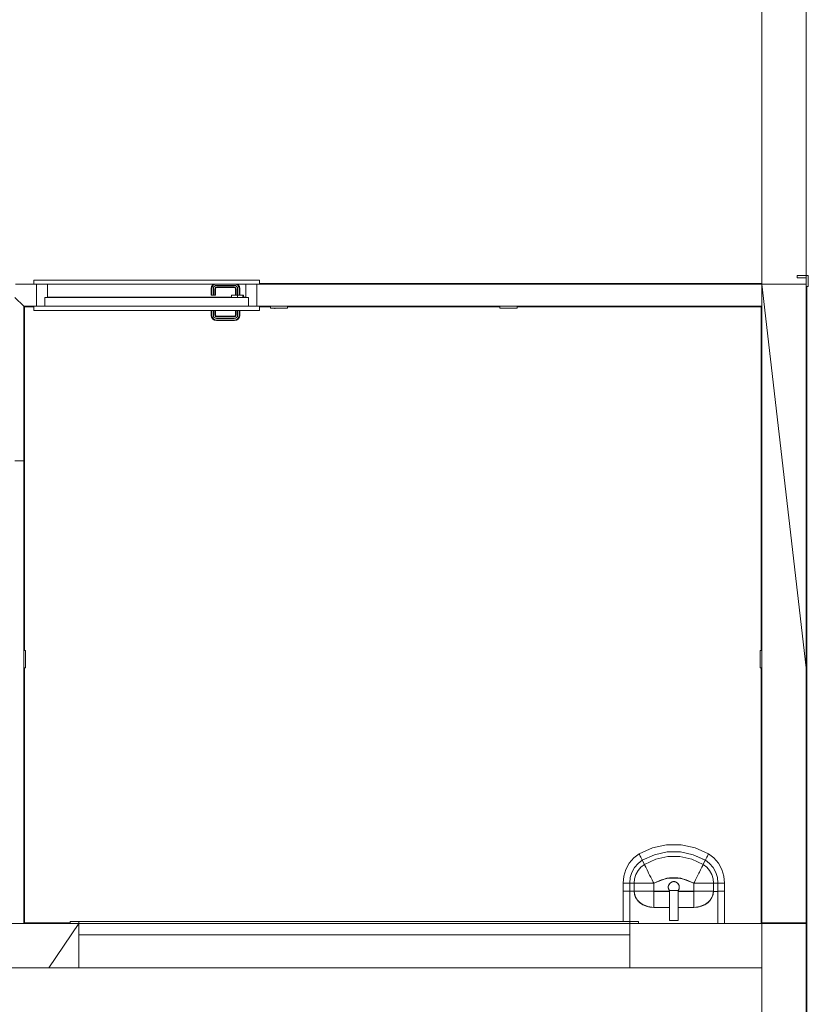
# Model space of a CAD drawing. Header units: millimetres. Extents: x 659 to 1031, y -73 to 11.
# Tile 27 of 141: x 713 to 720, y -33 to -24. Entities that reach past the tile are written whole.
import ezdxf

# ---------------------------------------------------------------- set-up
doc = ezdxf.new("R2010")
doc.units = ezdxf.units.MM
doc.header["$MEASUREMENT"] = 0
for name, color, linetype, lineweight in [('IFC-Dispositivo de conversão de energia-Contorno', 253, 'Continuous', 5), ('IFC-Elemento construtivo genérico-Contorno', 253, 'Continuous', 5), ('IFC-Janela-Contorno', 142, 'Continuous', 5), ('IFC-Laje-Contorno', 134, 'Continuous', 5), ('IFC-Parede padrão-Contorno', 44, 'Continuous', 5), ('IFC-Pilar-Contorno', 83, 'Continuous', 5), ('IFC-Porta-Contorno', 142, 'Continuous', 5), ('IFC-Viga-Contorno', 66, 'Continuous', 5)]:
    doc.layers.add(name, color=color, linetype=linetype, lineweight=lineweight)

msp = doc.modelspace()

# ---------------------------------------------------------------- linework, layer by layer
at = {"layer": 'IFC-Dispositivo de conversão de energia-Contorno', "color": 8, "lineweight": 5}
for p, q in [((717.2278, -26.7178), (717.2278, -26.7018)), ((717.3838, -26.7178), (717.3838, -26.7018)), ((717.2278, -26.7178), (717.3838, -26.7178)), ((717.2608, -26.7194), (717.2608, -26.7178)), ((717.2608, -26.7194), (717.3508, -26.7194)), ((717.3508, -26.7194), (717.3508, -26.7178))]:
    msp.add_line(p, q, dxfattribs=at)
at = {"layer": 'IFC-Elemento construtivo genérico-Contorno', "color": 8, "lineweight": 5}
for p, q in [((715.1449, -26.7178), (715.1449, -26.7018)), ((715.3009, -26.7178), (715.3009, -26.7018)), ((715.1449, -26.7178), (715.3009, -26.7178)), ((715.1779, -26.7194), (715.1779, -26.7178)), ((715.1779, -26.7194), (715.2679, -26.7194)), ((715.1809, -26.7224), (715.2229, -26.7194)), ((715.1809, -26.7224), (715.1809, -26.7194)), ((715.1841, -26.7225), (715.1861, -26.7221)), ((715.1841, -26.7225), (715.1842, -26.7228)), ((715.1842, -26.7228), (715.1846, -26.7232)), ((715.1842, -26.7228), (715.1843, -26.723)), ((715.1843, -26.723), (715.1846, -26.7232)), ((715.1846, -26.7232), (715.1851, -26.7233)), ((715.1851, -26.7233), (715.1855, -26.7233)), ((715.1855, -26.7233), (715.1858, -26.7231)), ((715.1858, -26.7231), (715.186, -26.7228)), ((715.186, -26.7228), (715.1861, -26.7225)), ((715.1861, -26.7225), (715.1861, -26.7221)), ((715.2679, -26.7194), (715.2679, -26.7178)), ((712.9059, -29.8238), (712.9219, -29.8238)), ((712.9219, -29.9798), (712.9219, -29.8238)), ((719.5898, -29.9798), (719.5898, -29.8238)), ((719.5898, -29.8238), (719.6058, -29.8238)), ((712.9219, -29.8568), (712.9235, -29.8568)), ((712.9235, -29.9468), (712.9235, -29.8568)), ((719.5882, -29.8568), (719.5898, -29.8568)), ((719.5882, -29.9468), (719.5882, -29.8568)), ((712.9059, -29.9798), (712.9219, -29.9798)), ((712.9219, -29.9468), (712.9235, -29.9468)), ((719.5882, -29.9468), (719.5898, -29.9468)), ((719.5898, -29.9798), (719.6058, -29.9798)), ((718.4912, -31.6689), (718.6119, -31.6136)), ((718.6119, -31.6136), (718.7403, -31.5854)), ((718.7403, -31.5854), (718.8713, -31.5854)), ((718.8713, -31.5854), (718.9997, -31.6136)), ((718.9997, -31.6136), (719.1205, -31.6689)), ((718.4016, -31.7533), (718.4422, -31.7058)), ((718.4422, -31.7058), (718.4912, -31.6689)), ((718.4912, -31.6689), (718.4922, -31.671)), ((718.4922, -31.671), (718.4942, -31.675)), ((718.4942, -31.675), (718.4973, -31.6811)), ((718.4973, -31.6811), (718.5011, -31.6888)), ((718.5011, -31.6888), (718.5057, -31.6981)), ((718.5057, -31.6981), (718.5083, -31.7033)), ((718.5057, -31.6981), (718.5083, -31.7034)), ((718.5083, -31.7034), (718.5097, -31.7062)), ((718.5097, -31.7062), (718.5121, -31.7111)), ((718.5197, -31.7263), (718.6295, -31.676)), ((718.6295, -31.676), (718.7463, -31.6503)), ((718.6296, -31.6762), (718.7463, -31.6505)), ((718.6413, -31.7179), (718.7503, -31.6939)), ((718.7463, -31.6503), (718.8654, -31.6503)), ((718.7463, -31.6505), (718.8654, -31.6505)), ((718.7503, -31.6939), (718.8614, -31.6939)), ((718.8614, -31.6939), (718.9703, -31.7179)), ((718.8654, -31.6503), (718.9822, -31.676)), ((718.8654, -31.6505), (718.9821, -31.6762)), ((718.9821, -31.6762), (719.0918, -31.7267)), ((718.9822, -31.676), (719.092, -31.7263)), ((719.0995, -31.7111), (719.102, -31.7061)), ((719.102, -31.7062), (719.1034, -31.7034)), ((719.1034, -31.7033), (719.106, -31.6981)), ((719.1034, -31.7034), (719.106, -31.6981)), ((719.106, -31.6981), (719.1106, -31.6888)), ((719.106, -31.6981), (719.1106, -31.6889)), ((719.1106, -31.6888), (719.1144, -31.6811)), ((719.1106, -31.6889), (719.1144, -31.6811)), ((719.1144, -31.6811), (719.1174, -31.675)), ((719.1144, -31.6811), (719.1174, -31.6751)), ((719.1174, -31.675), (719.1195, -31.671)), ((719.1174, -31.6751), (719.1195, -31.671)), ((719.1195, -31.671), (719.1205, -31.6689)), ((719.1205, -31.6689), (719.1695, -31.7058)), ((719.1205, -31.6689), (719.1205, -31.6689)), ((719.1695, -31.7058), (719.2101, -31.7533)), ((718.3711, -31.8091), (718.4016, -31.7533)), ((718.4255, -31.8363), (718.4494, -31.7925)), ((718.4494, -31.7925), (718.4813, -31.7552)), ((718.4813, -31.7552), (718.5198, -31.7262)), ((718.4815, -31.8188), (718.5075, -31.7884)), ((718.5075, -31.7884), (718.5389, -31.7648)), ((718.5122, -31.7111), (718.5142, -31.7153)), ((718.5142, -31.7153), (718.5156, -31.7179)), ((718.5156, -31.7179), (718.5192, -31.7254)), ((718.5192, -31.7254), (718.5197, -31.7263)), ((718.5197, -31.7263), (718.5199, -31.7267)), ((718.5197, -31.7263), (718.5199, -31.7267)), ((718.5199, -31.7267), (718.5389, -31.7648)), ((718.5199, -31.7267), (718.5389, -31.7648)), ((718.5389, -31.7648), (718.6413, -31.7179)), ((718.5389, -31.7648), (718.5431, -31.7733)), ((718.5389, -31.7648), (718.5431, -31.7733)), ((718.5431, -31.7733), (718.5514, -31.79)), ((718.5431, -31.7733), (718.5514, -31.79)), ((718.5514, -31.79), (718.5635, -31.8144)), ((718.5514, -31.79), (718.5635, -31.8145)), ((718.9703, -31.7179), (719.0728, -31.7648)), ((719.0482, -31.8145), (719.0603, -31.79)), ((719.0603, -31.79), (719.0686, -31.7733)), ((719.0686, -31.7733), (719.0728, -31.7648)), ((719.0728, -31.7648), (719.0917, -31.7267)), ((719.0728, -31.7648), (719.0918, -31.7267)), ((719.0728, -31.7648), (719.1042, -31.7884)), ((719.0917, -31.7267), (719.0919, -31.7263)), ((719.0918, -31.7267), (719.092, -31.7262)), ((719.0919, -31.7263), (719.0924, -31.7254)), ((719.0919, -31.7262), (719.1304, -31.7552)), ((719.092, -31.7263), (719.0924, -31.7254)), ((719.0924, -31.7254), (719.0961, -31.7179)), ((719.0924, -31.7254), (719.0961, -31.718)), ((719.0961, -31.7179), (719.0974, -31.7153)), ((719.0961, -31.718), (719.0974, -31.7153)), ((719.0974, -31.7153), (719.0995, -31.7111)), ((719.0974, -31.7153), (719.0995, -31.7111)), ((719.1042, -31.7884), (719.1302, -31.8188)), ((719.1304, -31.7552), (719.1623, -31.7925)), ((719.1623, -31.7925), (719.1862, -31.8363)), ((719.2101, -31.7533), (719.2406, -31.8091)), ((718.3458, -31.9353), (718.3522, -31.8707)), ((718.3522, -31.8707), (718.3711, -31.8091)), ((718.4057, -31.9353), (718.4107, -31.8846)), ((718.4107, -31.8846), (718.4255, -31.8363)), ((718.4499, -31.894), (718.462, -31.8545)), ((718.462, -31.8545), (718.4815, -31.8188)), ((718.5635, -31.8144), (718.5736, -31.8346)), ((718.5635, -31.8145), (718.5735, -31.8346)), ((718.5736, -31.8346), (718.5774, -31.8424)), ((718.5774, -31.8424), (718.5866, -31.8607)), ((718.5774, -31.8424), (718.5866, -31.8608)), ((718.5866, -31.8607), (718.5968, -31.8814)), ((718.5866, -31.8608), (718.5968, -31.8814)), ((718.5968, -31.8814), (718.6079, -31.9036)), ((718.5968, -31.8814), (718.6079, -31.9037)), ((719.0038, -31.9036), (719.0148, -31.8814)), ((719.0038, -31.9037), (719.0149, -31.8814)), ((719.0148, -31.8814), (719.0251, -31.8607)), ((719.0149, -31.8814), (719.0251, -31.8608)), ((719.0251, -31.8608), (719.0342, -31.8424)), ((719.0342, -31.8424), (719.0381, -31.8346)), ((719.0381, -31.8346), (719.0482, -31.8145)), ((719.1302, -31.8188), (719.1497, -31.8545)), ((719.1497, -31.8545), (719.1617, -31.894)), ((719.1862, -31.8363), (719.201, -31.8846)), ((719.201, -31.8846), (719.206, -31.9353)), ((719.2406, -31.8091), (719.2594, -31.8707)), ((719.2594, -31.8707), (719.2658, -31.9353)), ((718.3458, -31.9353), (718.348, -31.9353)), ((718.3458, -32.0086), (718.3458, -31.9353)), ((718.348, -31.9353), (718.3523, -31.9353)), ((718.3523, -31.9353), (718.3585, -31.9353)), ((718.3585, -31.9353), (718.3666, -31.9353)), ((718.3666, -31.9353), (718.3763, -31.9353)), ((718.3763, -31.9353), (718.3817, -31.9353)), ((718.3817, -31.9353), (718.3847, -31.9353)), ((718.3847, -31.9353), (718.3898, -31.9353)), ((718.3898, -31.9353), (718.3942, -31.9353)), ((718.3942, -31.9353), (718.397, -31.9353)), ((718.397, -31.9353), (718.4047, -31.9353)), ((718.4047, -31.9353), (718.4059, -31.9353)), ((718.4057, -31.9353), (718.4061, -31.9353)), ((718.4059, -32.0086), (718.4059, -31.9353)), ((718.4059, -31.9353), (718.4458, -31.9353)), ((718.4458, -31.9353), (718.4499, -31.894)), ((718.4458, -32.0086), (718.4458, -31.9353)), ((718.4458, -31.9353), (718.4547, -31.9353)), ((718.4547, -31.9353), (718.4721, -31.9353)), ((718.4721, -31.9353), (718.4976, -31.9353)), ((718.4976, -31.9353), (718.5187, -31.9353)), ((718.5187, -31.9353), (718.5267, -31.9353)), ((718.5267, -31.9353), (718.5459, -31.9353)), ((718.5459, -31.9353), (718.5674, -31.9353)), ((718.5674, -31.9353), (718.5906, -31.9353)), ((718.5906, -31.9353), (718.6148, -31.9353)), ((718.6079, -31.9037), (718.6194, -31.9269)), ((718.6148, -31.9353), (718.6236, -31.9353)), ((718.6194, -31.9269), (718.6236, -31.9353)), ((718.6194, -31.9269), (718.6236, -31.9353)), ((718.6236, -31.9353), (718.7428, -31.8906)), ((718.6236, -31.9353), (718.6935, -31.9033)), ((718.6236, -32.0095), (718.6236, -31.9353)), ((718.6935, -31.9033), (718.7679, -31.887)), ((718.7428, -31.8906), (718.8689, -31.8906)), ((718.7558, -31.9704), (718.7561, -31.9678)), ((718.7558, -31.9704), (718.7569, -31.9808)), ((718.7561, -31.9652), (718.7583, -31.955)), ((718.7561, -31.9756), (718.7561, -31.9652)), ((718.7567, -31.9626), (718.7569, -31.96)), ((718.7569, -31.96), (718.7601, -31.9501)), ((718.7583, -31.955), (718.7625, -31.9454)), ((718.7601, -31.9501), (718.7654, -31.941)), ((718.7625, -31.9454), (718.7687, -31.937)), ((718.7654, -31.941), (718.7724, -31.9333)), ((718.7679, -31.887), (718.8438, -31.887)), ((718.7687, -31.937), (718.7764, -31.93)), ((718.7724, -31.9333), (718.7745, -31.9317)), ((718.7764, -31.93), (718.7855, -31.9247)), ((718.7788, -31.9286), (718.7808, -31.9271)), ((718.7808, -31.9271), (718.7904, -31.9229)), ((718.7808, -31.9271), (718.7815, -31.9271)), ((718.7855, -31.9247), (718.7955, -31.9215)), ((718.7904, -31.9229), (718.793, -31.9223)), ((718.7955, -31.9215), (718.8058, -31.9204)), ((718.798, -31.9212), (718.8006, -31.9207)), ((718.8006, -31.9207), (718.8032, -31.9207)), ((718.8058, -31.9204), (718.8162, -31.9215)), ((718.8085, -31.9207), (718.8111, -31.9207)), ((718.8111, -31.9207), (718.8136, -31.9212)), ((718.8162, -31.9215), (718.8262, -31.9247)), ((718.8187, -31.9223), (718.8213, -31.9229)), ((718.8206, -31.9229), (718.8213, -31.9229)), ((718.8213, -31.9229), (718.8308, -31.9271)), ((718.8262, -31.9247), (718.8352, -31.93)), ((718.8301, -31.927), (718.8308, -31.9271)), ((718.8308, -31.9271), (718.833, -31.9287)), ((718.8352, -31.93), (718.843, -31.937)), ((718.8372, -31.9317), (718.8393, -31.9333)), ((718.8393, -31.9333), (718.8463, -31.941)), ((718.843, -31.937), (718.8491, -31.9454)), ((718.8438, -31.887), (718.9181, -31.9033)), ((718.8463, -31.941), (718.8515, -31.9501)), ((718.8491, -31.9454), (718.8534, -31.955)), ((718.8515, -31.9501), (718.8548, -31.96)), ((718.8534, -31.955), (718.8556, -31.9652)), ((718.8548, -31.96), (718.855, -31.9627)), ((718.8548, -31.9808), (718.8558, -31.9704)), ((718.8556, -31.9756), (718.8556, -31.9652)), ((718.8556, -31.9678), (718.8558, -31.9704)), ((718.8689, -31.8906), (718.988, -31.9353)), ((718.9181, -31.9033), (718.9881, -31.9353)), ((718.988, -31.9353), (718.9922, -31.9269)), ((718.988, -31.9353), (718.9968, -31.9353)), ((718.988, -32.0095), (718.988, -31.9353)), ((718.9881, -31.9353), (718.9923, -31.9269)), ((718.9922, -31.9269), (719.0038, -31.9036)), ((718.9923, -31.9269), (719.0038, -31.9037)), ((718.9968, -31.9353), (719.021, -31.9353)), ((719.021, -31.9353), (719.0443, -31.9353)), ((719.0443, -31.9353), (719.0658, -31.9353)), ((719.0658, -31.9353), (719.0849, -31.9353)), ((719.0849, -31.9353), (719.093, -31.9353)), ((719.093, -31.9353), (719.1141, -31.9353)), ((719.1141, -31.9353), (719.1396, -31.9353)), ((719.1396, -31.9353), (719.157, -31.9353)), ((719.157, -31.9353), (719.1658, -31.9353)), ((719.1617, -31.894), (719.1658, -31.9353)), ((719.1658, -32.0086), (719.1658, -31.9353)), ((719.1658, -31.9353), (719.2058, -31.9353)), ((719.2056, -31.9353), (719.206, -31.9353)), ((719.2058, -32.0086), (719.2058, -31.9353)), ((719.2069, -31.9353), (719.2147, -31.9353)), ((719.2147, -31.9353), (719.2175, -31.9353)), ((719.2175, -31.9353), (719.2218, -31.9353)), ((719.2218, -31.9353), (719.227, -31.9353)), ((719.227, -31.9353), (719.2299, -31.9353)), ((719.2299, -31.9353), (719.2354, -31.9353)), ((719.2354, -31.9353), (719.2451, -31.9353)), ((719.2451, -31.9353), (719.2532, -31.9353)), ((719.2532, -31.9353), (719.2594, -31.9353)), ((719.2594, -31.9353), (719.2637, -31.9353)), ((719.2637, -31.9353), (719.2658, -31.9353)), ((719.2658, -32.0086), (719.2658, -31.9353)), ((718.3458, -32.0086), (718.348, -32.0086)), ((718.3458, -32.2818), (718.3458, -32.0086)), ((718.348, -32.0086), (718.3523, -32.0086)), ((718.3523, -32.0086), (718.3585, -32.0086)), ((718.3585, -32.0086), (718.3666, -32.0086)), ((718.3666, -32.0086), (718.3763, -32.0086)), ((718.3763, -32.0086), (718.3817, -32.0086)), ((718.3817, -32.0086), (718.3847, -32.0086)), ((718.3847, -32.0086), (718.3898, -32.0086)), ((718.3898, -32.0086), (718.3942, -32.0086)), ((718.3942, -32.0086), (718.397, -32.0086)), ((718.397, -32.0086), (718.4047, -32.0086)), ((718.4047, -32.0086), (718.4059, -32.0086)), ((718.4059, -32.0086), (718.4458, -32.0086)), ((718.4059, -32.2818), (718.4059, -32.0086)), ((718.4458, -32.0086), (718.4547, -32.0086)), ((718.4458, -32.0086), (718.4492, -32.037)), ((718.4458, -32.0087), (718.4546, -32.0536)), ((718.4492, -32.037), (718.4594, -32.0643)), ((718.4546, -32.0536), (718.4798, -32.0942)), ((718.4547, -32.0086), (718.4721, -32.0086)), ((718.4594, -32.0643), (718.4758, -32.0895)), ((718.4721, -32.0086), (718.4976, -32.0086)), ((718.4976, -32.0086), (718.5187, -32.0086)), ((718.5187, -32.0086), (718.5267, -32.0086)), ((718.5267, -32.0086), (718.5459, -32.0086)), ((718.5459, -32.0086), (718.5674, -32.0086)), ((718.5674, -32.0086), (718.5906, -32.0086)), ((718.5906, -32.0086), (718.6148, -32.0086)), ((718.6148, -32.0086), (718.6236, -32.0086)), ((718.6236, -32.0158), (718.6236, -32.0086)), ((718.6236, -32.0086), (718.7658, -32.0086)), ((718.6236, -32.0095), (718.7658, -32.0095)), ((718.6236, -32.0356), (718.6236, -32.0158)), ((718.6236, -32.0546), (718.6236, -32.0356)), ((718.6236, -32.0722), (718.6236, -32.0546)), ((718.7561, -31.9756), (718.7583, -31.9859)), ((718.7569, -31.9808), (718.7577, -31.9832)), ((718.7583, -31.9859), (718.7625, -31.9954)), ((718.7594, -31.9883), (718.7601, -31.9908)), ((718.7601, -31.9908), (718.7615, -31.9931)), ((718.7625, -31.9954), (718.7671, -32.0017)), ((718.7641, -31.9975), (718.7654, -31.9998)), ((718.7654, -31.9998), (718.7671, -32.0017)), ((718.7658, -32.1917), (718.7658, -32.0017)), ((718.7658, -32.0017), (718.8458, -32.0017)), ((718.8446, -32.0017), (718.8491, -31.9954)), ((718.8446, -32.0017), (718.8463, -31.9998)), ((718.8458, -32.1917), (718.8458, -32.0017)), ((718.8458, -32.0086), (718.988, -32.0086)), ((718.8458, -32.0095), (718.988, -32.0095)), ((718.8463, -31.9998), (718.8476, -31.9976)), ((718.8491, -31.9954), (718.8534, -31.9859)), ((718.8502, -31.9931), (718.8515, -31.9908)), ((718.8515, -31.9908), (718.8523, -31.9882)), ((718.8534, -31.9859), (718.8556, -31.9756)), ((718.8539, -31.9834), (718.8548, -31.9808)), ((718.988, -32.0086), (718.9968, -32.0086)), ((718.988, -32.0158), (718.988, -32.0086)), ((718.988, -32.0356), (718.988, -32.0158)), ((718.988, -32.0546), (718.988, -32.0356)), ((718.988, -32.0722), (718.988, -32.0546)), ((718.9968, -32.0086), (719.021, -32.0086)), ((719.021, -32.0086), (719.0443, -32.0086)), ((719.0443, -32.0086), (719.0658, -32.0086)), ((719.0658, -32.0086), (719.0849, -32.0086)), ((719.0849, -32.0086), (719.093, -32.0086)), ((719.093, -32.0086), (719.1141, -32.0086)), ((719.1141, -32.0086), (719.1396, -32.0086)), ((719.1319, -32.0942), (719.1571, -32.0536)), ((719.1359, -32.0895), (719.1523, -32.0643)), ((719.1396, -32.0086), (719.157, -32.0086)), ((719.1523, -32.0643), (719.1624, -32.037)), ((719.157, -32.0086), (719.1658, -32.0086)), ((719.1571, -32.0536), (719.1658, -32.0086)), ((719.1624, -32.037), (719.1658, -32.0086)), ((719.1658, -32.0087), (719.2058, -32.0087)), ((719.2058, -32.0086), (719.2069, -32.0086)), ((719.2058, -32.3018), (719.2058, -32.0086)), ((719.2058, -32.3018), (719.2058, -32.0087)), ((719.2069, -32.0086), (719.2147, -32.0086)), ((719.2147, -32.0086), (719.2175, -32.0086)), ((719.2175, -32.0086), (719.2218, -32.0086)), ((719.2218, -32.0086), (719.227, -32.0086)), ((719.227, -32.0086), (719.2299, -32.0086)), ((719.2299, -32.0086), (719.2354, -32.0086)), ((719.2354, -32.0086), (719.2451, -32.0086)), ((719.2451, -32.0086), (719.2532, -32.0086)), ((719.2532, -32.0086), (719.2594, -32.0086)), ((719.2594, -32.0086), (719.2637, -32.0086)), ((719.2637, -32.0086), (719.2658, -32.0086)), ((719.2658, -32.3018), (719.2658, -32.0086)), ((718.4758, -32.0895), (718.4979, -32.1115)), ((718.4798, -32.0942), (718.5191, -32.1264)), ((718.4979, -32.1115), (718.5249, -32.1296)), ((718.5191, -32.1264), (718.5687, -32.1471)), ((718.5249, -32.1296), (718.5556, -32.1431)), ((718.5556, -32.1431), (718.5889, -32.1513)), ((718.5687, -32.1471), (718.6236, -32.1542)), ((718.5889, -32.1513), (718.6236, -32.1541)), ((718.6236, -32.0879), (718.6236, -32.0722)), ((718.6236, -32.0945), (718.6236, -32.0879)), ((718.6236, -32.1118), (718.6236, -32.0945)), ((718.6236, -32.1326), (718.6236, -32.1118)), ((718.6236, -32.1469), (718.6236, -32.1326)), ((718.6236, -32.1541), (718.6236, -32.1469)), ((718.988, -32.0879), (718.988, -32.0722)), ((718.988, -32.0945), (718.988, -32.0879)), ((718.988, -32.1118), (718.988, -32.0945)), ((718.988, -32.1326), (718.988, -32.1118)), ((718.988, -32.1469), (718.988, -32.1326)), ((718.988, -32.1541), (718.988, -32.1469)), ((718.988, -32.1542), (719.043, -32.1471)), ((718.988, -32.1541), (719.0227, -32.1513)), ((719.0227, -32.1513), (719.0561, -32.1431)), ((719.043, -32.1471), (719.0925, -32.1264)), ((719.0561, -32.1431), (719.0868, -32.1296)), ((719.0868, -32.1296), (719.1138, -32.1115)), ((719.0925, -32.1264), (719.1319, -32.0942)), ((719.1138, -32.1115), (719.1359, -32.0895)), ((718.6236, -32.1542), (718.6236, -32.1541)), ((718.6236, -32.1541), (718.7658, -32.1541)), ((718.6236, -32.1542), (718.7658, -32.1542)), ((718.7658, -32.2717), (718.7658, -32.1917)), ((718.8458, -32.1541), (718.988, -32.1541)), ((718.8458, -32.1542), (718.988, -32.1542)), ((718.8458, -32.2717), (718.8458, -32.1917)), ((718.988, -32.1542), (718.988, -32.1541)), ((718.7658, -32.2717), (718.8458, -32.2717))]:
    msp.add_line(p, q, dxfattribs=at)
at = {"layer": 'IFC-Janela-Contorno', "color": 8, "lineweight": 5}
for p, q in [((713.3268, -32.2818), (713.3311, -32.2818)), ((713.3268, -32.301), (713.3268, -32.2818)), ((713.3268, -32.3018), (713.3268, -32.301)), ((713.3311, -32.2818), (713.4068, -32.2818)), ((713.4068, -32.2978), (713.4068, -32.2818)), ((713.4068, -32.2818), (714.4388, -32.2818)), ((713.4068, -32.2858), (713.4068, -32.2818)), ((713.4068, -32.3018), (713.4068, -32.2858)), ((713.4068, -32.4018), (713.4068, -32.3018)), ((713.4068, -32.3018), (713.983, -32.3018)), ((714.4388, -32.2818), (718.4068, -32.2818)), ((718.4068, -32.2818), (718.4868, -32.2818)), ((718.4068, -32.2978), (718.4068, -32.2818)), ((718.4068, -32.3018), (718.4068, -32.2858)), ((718.4068, -32.3018), (718.4068, -32.2978)), ((718.4068, -32.4018), (718.4068, -32.3018)), ((718.4068, -32.3018), (718.4868, -32.3018)), ((718.4868, -32.2827), (718.4868, -32.2818)), ((718.4868, -32.3018), (718.4868, -32.2818)), ((718.4868, -32.3018), (718.4868, -32.2827)), ((713.4068, -32.4018), (718.4068, -32.4018)), ((713.4068, -32.5618), (713.4068, -32.4018)), ((713.4068, -32.5618), (713.4068, -32.5618))]:
    msp.add_line(p, q, dxfattribs=at)
at = {"layer": 'IFC-Laje-Contorno', "color": 8, "lineweight": 5}
msp.add_line((713.1326, -32.7018), (713.4068, -32.7018), dxfattribs=at)
at = {"layer": 'IFC-Parede padrão-Contorno', "color": 8, "lineweight": 5}
for p, q in [((719.6058, -26.5018), (719.6058, -23.5018)), ((720.0058, -26.5018), (720.0058, -23.5018)), ((712.8327, -26.5018), (712.9989, -26.5018)), ((713.0229, -26.6972), (713.0229, -26.5018)), ((715.0229, -26.6972), (715.0229, -26.5018)), ((715.0229, -26.5018), (715.1294, -26.5018)), ((715.1294, -26.5018), (715.4659, -26.5018)), ((715.4659, -26.5018), (719.6058, -26.5018)), ((719.6058, -26.5018), (720.0058, -26.5018)), ((719.6058, -29.8238), (719.6058, -26.5018)), ((719.6058, -26.5018), (720.0058, -29.9818)), ((720.0058, -28.6021), (720.0058, -26.5018)), ((712.8259, -26.6218), (712.9059, -26.7018)), ((712.9059, -26.7018), (712.9527, -26.7018)), ((712.9059, -27.542), (712.9059, -26.7018)), ((712.9527, -26.7018), (713.0229, -26.7018)), ((715.0469, -26.7018), (715.1294, -26.7018)), ((715.1294, -26.7018), (715.5859, -26.7018)), ((715.5859, -26.7018), (719.6058, -26.7018)), ((712.9059, -28.1021), (712.9059, -27.542)), ((712.8259, -28.1021), (712.9059, -28.1021)), ((712.9059, -30.6219), (712.9059, -28.1021)), ((720.0058, -29.9818), (720.0058, -28.6021)), ((719.6058, -29.9818), (719.6058, -29.8238)), ((719.6058, -32.3018), (719.6058, -29.9818)), ((720.0058, -32.3018), (720.0058, -29.9818)), ((712.9059, -32.3018), (712.9059, -30.6219)), ((712.7059, -32.3018), (713.1326, -32.3018)), ((713.1326, -32.3018), (713.4068, -32.3018)), ((713.1326, -32.7018), (713.4068, -32.3018)), ((713.4068, -32.7018), (713.4068, -32.3018)), ((713.983, -32.3018), (718.4068, -32.3018)), ((718.4068, -32.7018), (718.4068, -32.3018)), ((718.4068, -32.3018), (718.876, -32.3018)), ((718.876, -32.3018), (719.6058, -32.3018)), ((719.6058, -32.2947), (719.7658, -32.2947)), ((719.6058, -33.4333), (719.6058, -32.2947)), ((719.6058, -32.3018), (719.7658, -32.3018)), ((719.7658, -32.2947), (720.0058, -32.2947)), ((719.7658, -32.3018), (720.0058, -32.3018)), ((720.0058, -33.4333), (720.0058, -32.2947)), ((712.7059, -32.7018), (713.1326, -32.7018)), ((713.1326, -32.7018), (713.4068, -32.7018)), ((713.4068, -32.7018), (718.4068, -32.7018)), ((718.4068, -32.7018), (718.876, -32.7018)), ((718.876, -32.7018), (719.6058, -32.7018))]:
    msp.add_line(p, q, dxfattribs=at)
at = {"layer": 'IFC-Pilar-Contorno', "color": 8, "lineweight": 5}
for p, q in [((719.9265, -26.422), (720.0265, -26.422)), ((719.9265, -26.442), (719.9265, -26.422)), ((720.0265, -26.522), (720.0265, -26.422)), ((719.9265, -26.442), (720.0065, -26.442)), ((720.0065, -26.522), (720.0065, -26.442)), ((720.0065, -26.522), (720.0265, -26.522))]:
    msp.add_line(p, q, dxfattribs=at)
at = {"layer": 'IFC-Porta-Contorno', "color": 8, "lineweight": 5}
for p, q in [((712.9989, -26.4638), (715.0469, -26.4638)), ((712.9989, -26.5018), (712.9989, -26.4638)), ((712.9989, -26.5018), (715.0469, -26.5018)), ((713.1229, -26.6218), (713.1229, -26.5018)), ((714.6069, -26.5399), (714.6103, -26.5226)), ((714.6103, -26.5226), (714.6213, -26.5062)), ((714.6128, -26.5404), (714.6158, -26.5248)), ((714.6158, -26.5248), (714.6255, -26.5104)), ((714.6213, -26.5062), (714.6278, -26.5018)), ((714.6255, -26.5104), (714.6383, -26.5018)), ((714.6292, -26.5304), (714.6357, -26.5206)), ((714.6357, -26.5206), (714.6454, -26.5141)), ((714.6454, -26.5141), (714.6569, -26.5118)), ((714.6509, -26.5274), (714.6583, -26.526)), ((714.6569, -26.5118), (714.8169, -26.5118)), ((714.6583, -26.526), (714.8155, -26.526)), ((714.8155, -26.526), (714.8228, -26.5274)), ((714.8169, -26.5118), (714.8284, -26.5141)), ((714.8284, -26.5141), (714.8381, -26.5206)), ((714.8355, -26.5018), (714.8483, -26.5104)), ((714.8381, -26.5206), (714.8446, -26.5304)), ((714.846, -26.5018), (714.8525, -26.5062)), ((714.8483, -26.5104), (714.8579, -26.5248)), ((714.8525, -26.5062), (714.8635, -26.5226)), ((714.8579, -26.5248), (714.861, -26.5404)), ((714.8635, -26.5226), (714.8669, -26.5399)), ((714.9229, -26.6218), (714.9229, -26.5018)), ((715.0229, -26.7018), (715.0229, -26.5065)), ((715.0469, -26.5018), (715.0469, -26.4638)), ((714.6069, -26.6018), (714.6069, -26.5399)), ((714.6069, -26.6018), (714.6128, -26.6018)), ((714.6128, -26.6018), (714.6128, -26.5404)), ((714.6128, -26.6018), (714.6269, -26.6018)), ((714.6269, -26.5418), (714.6292, -26.5304)), ((714.6269, -26.6018), (714.6269, -26.5418)), ((714.6269, -26.6018), (714.641, -26.6018)), ((714.641, -26.5432), (714.6425, -26.5359)), ((714.641, -26.6018), (714.641, -26.5432)), ((714.641, -26.6018), (714.6469, -26.6018)), ((714.6425, -26.5359), (714.6459, -26.5308)), ((714.6459, -26.5308), (714.6509, -26.5274)), ((714.6469, -26.5438), (714.648, -26.5382)), ((714.6469, -26.6018), (714.6469, -26.5438)), ((714.648, -26.5382), (714.6501, -26.535)), ((714.6501, -26.535), (714.6532, -26.533)), ((714.6532, -26.533), (714.6589, -26.5318)), ((714.6589, -26.5318), (714.8149, -26.5318)), ((714.7929, -26.6018), (714.8001, -26.6018)), ((714.7929, -26.602), (714.7929, -26.6018)), ((714.7929, -26.6216), (714.7929, -26.602)), ((714.7931, -26.6018), (714.8003, -26.6018)), ((714.8001, -26.6018), (714.8199, -26.6018)), ((714.8003, -26.6018), (714.82, -26.6018)), ((714.8149, -26.5318), (714.8206, -26.533)), ((714.8199, -26.6018), (714.8469, -26.6018)), ((714.8206, -26.533), (714.8237, -26.535)), ((714.8228, -26.5274), (714.8279, -26.5308)), ((714.8237, -26.535), (714.8258, -26.5382)), ((714.8258, -26.5382), (714.8269, -26.5438)), ((714.8269, -26.6018), (714.8269, -26.5438)), ((714.8279, -26.5308), (714.8313, -26.5359)), ((714.8313, -26.5359), (714.8328, -26.5432)), ((714.8328, -26.6018), (714.8328, -26.5432)), ((714.8446, -26.5304), (714.8469, -26.5418)), ((714.8469, -26.6018), (714.8469, -26.5418)), ((714.8469, -26.602), (714.8469, -26.6018)), ((714.8469, -26.6018), (714.8739, -26.6018)), ((714.8469, -26.6216), (714.8469, -26.602)), ((714.861, -26.6018), (714.861, -26.5404)), ((714.8669, -26.6018), (714.8669, -26.5399)), ((714.8738, -26.6018), (714.8935, -26.6018)), ((714.8739, -26.6018), (714.8937, -26.6018)), ((714.8935, -26.6018), (714.9007, -26.6018)), ((714.8937, -26.602), (714.8937, -26.6018)), ((714.8937, -26.6018), (714.9009, -26.6018)), ((714.8937, -26.6216), (714.8937, -26.602)), ((714.9009, -26.602), (714.9009, -26.6018)), ((714.9009, -26.6216), (714.9009, -26.602)), ((712.9989, -26.7018), (715.0469, -26.7018)), ((712.9989, -26.7398), (712.9989, -26.7018)), ((713.0229, -26.7018), (713.0229, -26.6972)), ((713.0989, -26.7014), (713.0989, -26.6218)), ((713.0989, -26.6218), (714.9364, -26.6218)), ((713.0989, -26.7018), (713.0989, -26.7014)), ((713.1229, -26.6178), (714.7929, -26.6178)), ((714.7929, -26.6218), (714.7929, -26.6216)), ((714.8469, -26.6218), (714.8469, -26.6216)), ((714.8937, -26.6218), (714.8937, -26.6216)), ((714.9009, -26.6178), (714.9229, -26.6178)), ((714.9009, -26.6218), (714.9009, -26.6216)), ((714.9229, -26.6218), (714.9468, -26.6218)), ((714.9364, -26.6218), (714.9469, -26.6218)), ((714.9469, -26.6223), (714.9469, -26.6218)), ((714.9469, -26.7018), (714.9469, -26.6223)), ((715.0469, -26.7398), (715.0469, -26.7018)), ((712.9989, -26.7398), (715.0469, -26.7398)), ((714.6069, -26.7838), (714.6069, -26.7398)), ((714.6069, -26.7838), (714.6103, -26.8011)), ((714.6128, -26.7832), (714.6128, -26.7398)), ((714.6128, -26.7832), (714.6158, -26.7988)), ((714.6269, -26.7818), (714.6269, -26.7398)), ((714.6269, -26.7818), (714.6292, -26.7933)), ((714.6292, -26.7933), (714.6357, -26.8031)), ((714.641, -26.7804), (714.641, -26.7398)), ((714.641, -26.7804), (714.6425, -26.7878)), ((714.6425, -26.7878), (714.6459, -26.7929)), ((714.6459, -26.7929), (714.6509, -26.7962)), ((714.6469, -26.7799), (714.6469, -26.7398)), ((714.6469, -26.7799), (714.648, -26.7855)), ((714.648, -26.7855), (714.6501, -26.7886)), ((714.6501, -26.7886), (714.6532, -26.7907)), ((714.6532, -26.7907), (714.6589, -26.7918)), ((714.6589, -26.7918), (714.8149, -26.7918)), ((714.8149, -26.7918), (714.8206, -26.7907)), ((714.8206, -26.7907), (714.8237, -26.7886)), ((714.8228, -26.7962), (714.8279, -26.7929)), ((714.8237, -26.7886), (714.8258, -26.7855)), ((714.8258, -26.7855), (714.8269, -26.7799)), ((714.8269, -26.7799), (714.8269, -26.7398)), ((714.8279, -26.7929), (714.8313, -26.7878)), ((714.8313, -26.7878), (714.8328, -26.7804)), ((714.8328, -26.7804), (714.8328, -26.7398)), ((714.8381, -26.8031), (714.8446, -26.7933)), ((714.8446, -26.7933), (714.8469, -26.7818)), ((714.8469, -26.7818), (714.8469, -26.7398)), ((714.8579, -26.7988), (714.861, -26.7832)), ((714.861, -26.7832), (714.861, -26.7398)), ((714.8635, -26.8011), (714.8669, -26.7838)), ((714.8669, -26.7838), (714.8669, -26.7398)), ((714.6103, -26.8011), (714.6213, -26.8175)), ((714.6158, -26.7988), (714.6255, -26.8132)), ((714.6213, -26.8175), (714.6376, -26.8284)), ((714.6255, -26.8132), (714.6399, -26.8229)), ((714.6357, -26.8031), (714.6454, -26.8096)), ((714.6376, -26.8284), (714.6549, -26.8318)), ((714.6399, -26.8229), (714.6555, -26.826)), ((714.6454, -26.8096), (714.6569, -26.8118)), ((714.6509, -26.7962), (714.6583, -26.7977)), ((714.6549, -26.8318), (714.8189, -26.8318)), ((714.6555, -26.826), (714.8183, -26.826)), ((714.6569, -26.8118), (714.8169, -26.8118)), ((714.6583, -26.7977), (714.8155, -26.7977)), ((714.8155, -26.7977), (714.8228, -26.7962)), ((714.8169, -26.8118), (714.8284, -26.8096)), ((714.8183, -26.826), (714.8339, -26.8229)), ((714.8189, -26.8318), (714.8362, -26.8284)), ((714.8284, -26.8096), (714.8381, -26.8031)), ((714.8339, -26.8229), (714.8483, -26.8132)), ((714.8362, -26.8284), (714.8525, -26.8175)), ((714.8483, -26.8132), (714.8579, -26.7988)), ((714.8525, -26.8175), (714.8635, -26.8011))]:
    msp.add_line(p, q, dxfattribs=at)
at = {"layer": 'IFC-Viga-Contorno', "color": 8, "lineweight": 5}
for p, q in [((715.05, -26.4958), (719.6058, -26.4958)), ((715.05, -26.5018), (715.05, -26.4958)), ((720.0058, -26.4519), (720.0065, -26.4519)), ((720.0058, -28.6021), (720.0058, -26.4519)), ((720.0118, -34.0853), (720.0118, -26.522)), ((712.9059, -26.7018), (712.9989, -26.7018)), ((712.9059, -26.7018), (712.9119, -26.7078)), ((715.0514, -26.7078), (715.0514, -26.7018)), ((715.0766, -26.7018), (715.1529, -26.7018)), ((715.2929, -26.7018), (716.1702, -26.7018)), ((719.5998, -26.7078), (719.6058, -26.7018)), ((712.9119, -26.7078), (712.9989, -26.7078)), ((712.9119, -29.8238), (712.9119, -26.7078)), ((715.0514, -26.7078), (715.1449, -26.7078)), ((715.3009, -26.7078), (717.2278, -26.7078)), ((717.3838, -26.7078), (719.5998, -26.7078)), ((719.5998, -29.8238), (719.5998, -26.7078)), ((712.9059, -28.6021), (712.9059, -27.3521)), ((720.0058, -34.0853), (720.0058, -29.8521)), ((712.9059, -31.1021), (712.9059, -29.9798)), ((712.9119, -32.2958), (712.9119, -29.9798)), ((719.5998, -32.3018), (719.5998, -29.9798)), ((712.9059, -32.3018), (712.9119, -32.2958)), ((712.9119, -32.2958), (713.3268, -32.2958)), ((713.1326, -32.3018), (713.3268, -32.3018))]:
    msp.add_line(p, q, dxfattribs=at)

doc.saveas('drawing.dxf')
